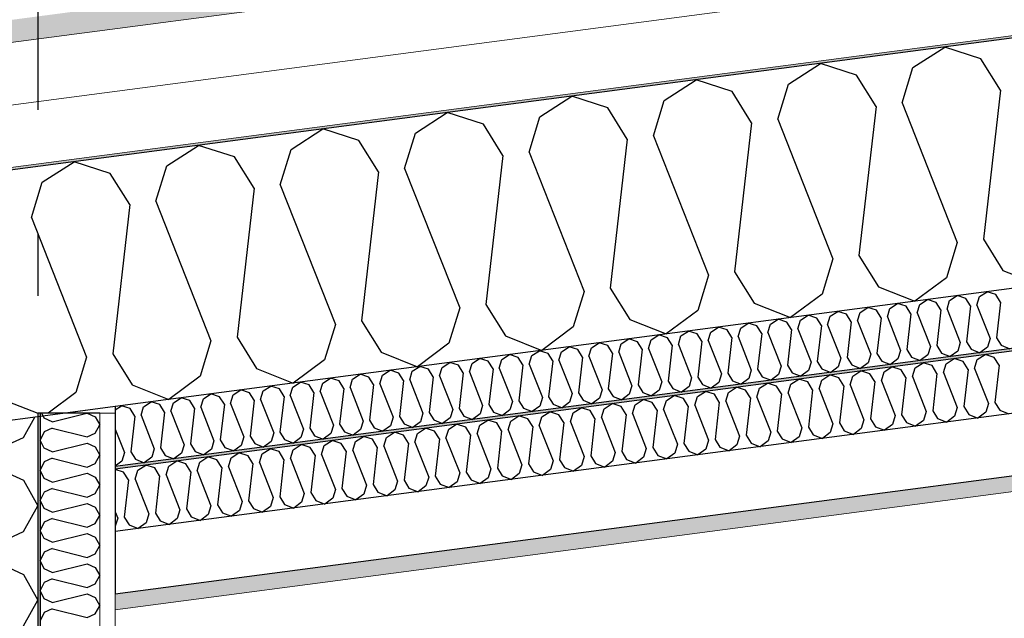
# Model space of a CAD drawing. Header units: millimetres. Extents: x -78920 to -55226, y -2070 to 13065.
# Tile 21 of 78: x -75083 to -74289, y 9205 to 9687. Entities that reach past the tile are written whole.
import ezdxf
from ezdxf.enums import TextEntityAlignment as Align

# ---------------------------------------------------------------- set-up
doc = ezdxf.new("R2010")
doc.units = ezdxf.units.MM
doc.header["$LTSCALE"] = 0.5
doc.header["$MEASUREMENT"] = 0
doc.linetypes.add('Akselinje', pattern=[1500, 1000, -200, 100, -200])
doc.linetypes.add('PLINE', pattern=[0])
for name, color, linetype in [('223- Bjelker', 7, 'Continuous'), ('232- Ikke-bærende yttervegger', 7, 'Continuous'), ('232- Ikke-bærende yttervegger (Skravur)', 7, 'Continuous'), ('232- Ikke-bærende yttervegger (Skravur)(Nye konstruksjoner)', 7, 'Continuous'), ('232- Ikke-bærende yttervegger(Nye konstruksjoner)', 7, 'Continuous'), ('256- Faste himlinger og overflatebehandling (Skravur)(Nye konstruksjoner)', 7, 'Continuous'), ('256- Faste himlinger og overflatebehandling(Nye konstruksjoner)', 7, 'Continuous'), ('261- Primærkonstruksjon (tak)', 7, 'Continuous'), ('261- Primærkonstruksjon (tak) (Skravur)', 7, 'Continuous'), ('262- Taktekking (Skravur)(Nye konstruksjoner)', 7, 'Continuous'), ('82-- Modullinjer', 7, 'Continuous')]:
    doc.layers.add(name, color=color, linetype=linetype)
doc.layers.add('236- Innvendig kledning og overflate(Nye konstruksjoner)', color=7, linetype='Continuous', lineweight=0)
doc.layers.add('262- Taktekking(Nye konstruksjoner)', color=7, linetype='Continuous', lineweight=0)
doc.styles.add('GENERATED_STYLE_1', font='arial.ttf')

# ---------------------------------------------------------------- blocks, each defined once
blk = doc.blocks.new('*X5')
at = {"layer": '261- Primærkonstruksjon (tak) (Skravur)', "linetype": 'PLINE'}
for p, q in [((-74362.33, 9648.55), (-74336.64, 9665.12)), ((-74307.54, 9655.77), (-74336.64, 9665.12)), ((-74291.78, 9630.52), (-74307.54, 9655.77)), ((-74462.63, 9635.35), (-74436.95, 9651.92)), ((-74407.85, 9642.56), (-74436.95, 9651.92)), ((-74371.01, 9620.08), (-74362.33, 9648.55)), ((-74392.09, 9617.31), (-74407.85, 9642.56)), ((-74562.94, 9622.14), (-74537.25, 9638.71)), ((-74508.16, 9629.36), (-74537.25, 9638.71)), ((-74471.32, 9606.88), (-74462.63, 9635.35)), ((-74663.25, 9608.94), (-74637.56, 9625.51)), ((-74608.46, 9616.15), (-74637.56, 9625.51)), ((-74492.4, 9604.1), (-74508.16, 9629.36)), ((-74291.78, 9630.52), (-74305.55, 9510.37)), ((-74592.7, 9590.9), (-74608.46, 9616.15)), ((-74571.63, 9593.67), (-74562.94, 9622.14)), ((-74392.09, 9617.31), (-74405.85, 9497.17)), ((-74371.01, 9620.08), (-74326.62, 9507.6)), ((-74763.55, 9595.73), (-74737.87, 9612.3)), ((-74708.77, 9602.95), (-74737.87, 9612.3)), ((-74671.93, 9580.47), (-74663.25, 9608.94)), ((-74693.01, 9577.69), (-74708.77, 9602.95)), ((-74492.4, 9604.1), (-74506.16, 9483.96)), ((-74471.32, 9606.88), (-74426.93, 9494.39)), ((-74863.86, 9582.53), (-74838.17, 9599.1)), ((-74809.07, 9589.74), (-74838.17, 9599.1)), ((-74772.24, 9567.26), (-74763.55, 9595.73)), ((-74571.63, 9593.67), (-74527.24, 9481.19)), ((-74964.17, 9569.32), (-74938.48, 9585.89)), ((-74909.38, 9576.53), (-74938.48, 9585.89)), ((-74793.31, 9564.49), (-74809.07, 9589.74)), ((-74592.7, 9590.9), (-74606.47, 9470.75)), ((-74893.62, 9551.28), (-74909.38, 9576.53)), ((-74872.55, 9554.06), (-74863.86, 9582.53)), ((-74693.01, 9577.69), (-74706.77, 9457.55)), ((-74671.93, 9580.47), (-74627.54, 9467.98)), ((-75064.47, 9556.12), (-75038.79, 9572.69)), ((-75009.69, 9563.33), (-75038.79, 9572.69)), ((-74972.85, 9540.85), (-74964.17, 9569.32)), ((-74993.93, 9538.08), (-75009.69, 9563.33)), ((-74793.31, 9564.49), (-74807.08, 9444.34)), ((-74772.24, 9567.26), (-74727.85, 9454.77)), ((-75073.16, 9527.65), (-75064.47, 9556.12)), ((-74872.55, 9554.06), (-74828.15, 9441.57)), ((-74893.62, 9551.28), (-74907.39, 9431.14)), ((-74993.93, 9538.08), (-75007.69, 9417.93)), ((-74972.85, 9540.85), (-74928.46, 9428.36)), ((-75073.16, 9527.65), (-75028.77, 9415.16)), ((-74326.62, 9507.6), (-74335.31, 9479.13)), ((-74305.55, 9510.37), (-74289.79, 9485.12)), ((-74405.85, 9497.17), (-74390.09, 9471.91)), ((-74426.93, 9494.39), (-74435.62, 9465.92)), ((-74527.24, 9481.19), (-74535.92, 9452.72)), ((-74506.16, 9483.96), (-74490.4, 9458.71)), ((-74289.79, 9485.12), (-74260.38, 9473.44)), ((-74335.31, 9479.13), (-74360.69, 9460.23)), ((-74627.54, 9467.98), (-74636.23, 9439.51)), ((-74606.47, 9470.75), (-74590.71, 9445.5)), ((-74435.62, 9465.92), (-74461, 9447.03)), ((-74390.09, 9471.91), (-74360.69, 9460.23)), ((-74706.77, 9457.55), (-74691.01, 9432.3)), ((-74490.4, 9458.71), (-74461, 9447.03)), ((-74727.85, 9454.77), (-74736.54, 9426.3)), ((-74535.92, 9452.72), (-74561.3, 9433.82)), ((-74828.15, 9441.57), (-74836.84, 9413.1)), ((-74807.08, 9444.34), (-74791.32, 9419.09)), ((-74590.71, 9445.5), (-74561.3, 9433.82)), ((-74636.23, 9439.51), (-74661.61, 9420.62)), ((-74928.46, 9428.36), (-74937.15, 9399.89)), ((-74907.39, 9431.14), (-74891.63, 9405.89)), ((-74736.54, 9426.3), (-74761.92, 9407.41)), ((-74691.01, 9432.3), (-74661.61, 9420.62)), ((-75007.69, 9417.93), (-74991.93, 9392.68)), ((-74791.32, 9419.09), (-74761.92, 9407.41)), ((-75028.77, 9415.16), (-75037.45, 9386.69)), ((-74836.84, 9413.1), (-74862.22, 9394.2)), ((-74891.63, 9405.89), (-74862.22, 9394.2)), ((-74937.15, 9399.89), (-74962.53, 9381)), ((-75037.45, 9386.69), (-75059.87, 9370)), ((-74991.93, 9392.68), (-74962.53, 9381)), ((-75092.24, 9379.47), (-75068.16, 9369.91))]:
    blk.add_line(p, q, dxfattribs=at)
blk = doc.blocks.new('*X16')
at = {"layer": '232- Ikke-bærende yttervegger (Skravur)', "linetype": 'PLINE'}
for p, q in [((-75079.72, 9350.33), (-75070.55, 9366.78)), ((-75100.04, 9341.09), (-75079.72, 9350.33)), ((-75100.04, 9325.14), (-75079.72, 9315.9)), ((-75079.72, 9315.9), (-75068.16, 9295.17)), ((-75079.72, 9274.45), (-75068.16, 9295.17)), ((-75100.04, 9265.21), (-75079.72, 9274.45)), ((-75100.04, 9249.26), (-75079.72, 9240.02)), ((-75079.72, 9240.02), (-75068.16, 9219.3)), ((-75079.72, 9198.57), (-75068.16, 9219.3))]:
    blk.add_line(p, q, dxfattribs=at)
blk = doc.blocks.new('*X23')
at = {"layer": '232- Ikke-bærende yttervegger (Skravur)(Nye konstruksjoner)', "linetype": 'PLINE'}
for p, q in [((-75063.02, 9365.94), (-75064.94, 9370)), ((-75056.52, 9362.98), (-75028.44, 9370)), ((-75028.32, 9370), (-75021.86, 9367.06)), ((-75056.52, 9362.98), (-75063.02, 9365.94)), ((-75021.86, 9367.06), (-75018.16, 9360.43)), ((-75063.02, 9354.92), (-75066.16, 9348.29)), ((-75056.52, 9357.88), (-75063.02, 9354.92)), ((-75056.52, 9357.88), (-75028.36, 9350.84)), ((-75021.86, 9353.8), (-75018.16, 9360.43)), ((-75063.02, 9341.66), (-75066.16, 9348.29)), ((-75028.36, 9350.84), (-75021.86, 9353.8)), ((-75056.52, 9338.7), (-75063.02, 9341.66)), ((-75056.52, 9338.7), (-75028.36, 9345.74)), ((-75028.36, 9345.74), (-75021.86, 9342.78)), ((-75021.86, 9342.78), (-75018.16, 9336.15)), ((-75063.02, 9330.64), (-75066.16, 9324.01)), ((-75056.52, 9333.6), (-75063.02, 9330.64)), ((-75056.52, 9333.6), (-75028.36, 9326.56)), ((-75021.86, 9329.52), (-75018.16, 9336.15)), ((-75063.02, 9317.38), (-75066.16, 9324.01)), ((-75028.36, 9326.56), (-75021.86, 9329.52)), ((-75056.52, 9314.42), (-75063.02, 9317.38)), ((-75056.52, 9314.42), (-75028.36, 9321.46)), ((-75028.36, 9321.46), (-75021.86, 9318.5)), ((-75021.86, 9318.5), (-75018.16, 9311.87)), ((-75063.02, 9306.36), (-75066.16, 9299.73)), ((-75056.52, 9309.32), (-75063.02, 9306.36)), ((-75056.52, 9309.32), (-75028.36, 9302.28)), ((-75021.86, 9305.24), (-75018.16, 9311.87)), ((-75063.02, 9293.1), (-75066.16, 9299.73)), ((-75028.36, 9302.28), (-75021.86, 9305.24)), ((-75056.52, 9290.14), (-75063.02, 9293.1)), ((-75056.52, 9290.14), (-75028.36, 9297.18)), ((-75028.36, 9297.18), (-75021.86, 9294.22)), ((-75021.86, 9294.22), (-75018.16, 9287.59)), ((-75056.52, 9285.04), (-75063.02, 9282.08)), ((-75056.52, 9285.04), (-75028.36, 9278)), ((-75021.86, 9280.96), (-75018.16, 9287.59)), ((-75063.02, 9282.08), (-75066.16, 9275.45)), ((-75063.02, 9268.82), (-75066.16, 9275.45)), ((-75028.36, 9278), (-75021.86, 9280.96)), ((-75056.52, 9265.86), (-75063.02, 9268.82)), ((-75056.52, 9265.86), (-75028.36, 9272.9)), ((-75028.36, 9272.9), (-75021.86, 9269.94)), ((-75021.86, 9269.94), (-75018.16, 9263.31)), ((-75056.52, 9260.75), (-75063.02, 9257.8)), ((-75056.52, 9260.75), (-75028.36, 9253.72)), ((-75021.86, 9256.67), (-75018.16, 9263.31)), ((-75063.02, 9257.8), (-75066.16, 9251.16)), ((-75063.02, 9244.53), (-75066.16, 9251.16)), ((-75028.36, 9253.72), (-75021.86, 9256.67)), ((-75056.52, 9241.57), (-75063.02, 9244.53)), ((-75056.52, 9241.57), (-75028.36, 9248.61)), ((-75028.36, 9248.61), (-75021.86, 9245.66)), ((-75021.86, 9245.66), (-75018.16, 9239.02)), ((-75056.52, 9236.47), (-75063.02, 9233.51)), ((-75056.52, 9236.47), (-75028.36, 9229.43)), ((-75021.86, 9232.39), (-75018.16, 9239.02)), ((-75063.02, 9233.51), (-75066.16, 9226.88)), ((-75063.02, 9220.25), (-75066.16, 9226.88)), ((-75028.36, 9229.43), (-75021.86, 9232.39)), ((-75056.52, 9217.29), (-75063.02, 9220.25)), ((-75056.52, 9217.29), (-75028.36, 9224.33)), ((-75028.36, 9224.33), (-75021.86, 9221.37)), ((-75021.86, 9221.37), (-75018.16, 9214.74)), ((-75056.52, 9212.19), (-75063.02, 9209.23)), ((-75056.52, 9212.19), (-75028.36, 9205.15)), ((-75021.86, 9208.11), (-75018.16, 9214.74)), ((-75063.02, 9209.23), (-75066.16, 9202.6)), ((-75028.36, 9205.15), (-75021.86, 9208.11))]:
    blk.add_line(p, q, dxfattribs=at)
blk = doc.blocks.new('*X30')
at = {"layer": '256- Faste himlinger og overflatebehandling (Skravur)(Nye konstruksjoner)', "linetype": 'PLINE'}
for p, q in [((-74360.58, 9406.52), (-74354.16, 9410.66)), ((-74346.89, 9408.32), (-74354.16, 9410.66)), ((-74337.68, 9402.7), (-74335.51, 9409.82)), ((-74335.51, 9409.82), (-74329.09, 9413.96)), ((-74321.81, 9411.62), (-74329.09, 9413.96)), ((-74317.87, 9405.31), (-74321.81, 9411.62)), ((-74312.6, 9406), (-74310.43, 9413.12)), ((-74310.43, 9413.12), (-74304.01, 9417.26)), ((-74296.74, 9414.92), (-74304.01, 9417.26)), ((-74292.8, 9408.61), (-74296.74, 9414.92)), ((-74410.74, 9399.92), (-74404.32, 9404.06)), ((-74397.04, 9401.72), (-74404.32, 9404.06)), ((-74393.1, 9395.41), (-74397.04, 9401.72)), ((-74387.83, 9396.1), (-74385.66, 9403.22)), ((-74385.66, 9403.22), (-74379.24, 9407.36)), ((-74371.97, 9405.02), (-74379.24, 9407.36)), ((-74368.03, 9398.71), (-74371.97, 9405.02)), ((-74362.76, 9399.4), (-74360.58, 9406.52)), ((-74342.95, 9402.01), (-74346.89, 9408.32)), ((-74342.95, 9402.01), (-74346.39, 9371.97)), ((-74337.68, 9402.7), (-74326.58, 9374.58)), ((-74317.87, 9405.31), (-74321.31, 9375.27)), ((-74312.6, 9406), (-74301.51, 9377.88)), ((-74292.8, 9408.61), (-74296.24, 9378.58)), ((-74485.97, 9390.01), (-74479.55, 9394.15)), ((-74472.27, 9391.81), (-74479.55, 9394.15)), ((-74460.89, 9393.31), (-74454.47, 9397.46)), ((-74447.19, 9395.12), (-74454.47, 9397.46)), ((-74443.25, 9388.8), (-74447.19, 9395.12)), ((-74437.99, 9389.5), (-74435.81, 9396.61)), ((-74435.81, 9396.61), (-74429.39, 9400.76)), ((-74422.12, 9398.42), (-74429.39, 9400.76)), ((-74418.18, 9392.1), (-74422.12, 9398.42)), ((-74412.91, 9392.8), (-74410.74, 9399.92)), ((-74393.1, 9395.41), (-74396.54, 9365.37)), ((-74387.83, 9396.1), (-74376.74, 9367.98)), ((-74368.03, 9398.71), (-74371.47, 9368.67)), ((-74362.76, 9399.4), (-74351.66, 9371.28)), ((-74536.12, 9383.41), (-74529.7, 9387.55)), ((-74522.42, 9385.21), (-74529.7, 9387.55)), ((-74513.22, 9379.59), (-74511.04, 9386.71)), ((-74511.04, 9386.71), (-74504.62, 9390.85)), ((-74497.35, 9388.51), (-74504.62, 9390.85)), ((-74493.41, 9382.2), (-74497.35, 9388.51)), ((-74488.14, 9382.89), (-74485.97, 9390.01)), ((-74468.33, 9385.5), (-74472.27, 9391.81)), ((-74463.06, 9386.2), (-74460.89, 9393.31)), ((-74463.06, 9386.2), (-74451.96, 9358.07)), ((-74443.25, 9388.8), (-74446.7, 9358.77)), ((-74437.99, 9389.5), (-74426.89, 9361.37)), ((-74418.18, 9392.1), (-74421.62, 9362.07)), ((-74412.91, 9392.8), (-74401.81, 9364.68)), ((-74611.35, 9373.5), (-74604.93, 9377.65)), ((-74597.65, 9375.31), (-74604.93, 9377.65)), ((-74586.27, 9376.81), (-74579.85, 9380.95)), ((-74572.58, 9378.61), (-74579.85, 9380.95)), ((-74568.64, 9372.3), (-74572.58, 9378.61)), ((-74563.37, 9372.99), (-74561.2, 9380.11)), ((-74561.2, 9380.11), (-74554.78, 9384.25)), ((-74547.5, 9381.91), (-74554.78, 9384.25)), ((-74543.56, 9375.6), (-74547.5, 9381.91)), ((-74538.29, 9376.29), (-74536.12, 9383.41)), ((-74518.48, 9378.9), (-74522.42, 9385.21)), ((-74518.48, 9378.9), (-74521.93, 9348.86)), ((-74513.22, 9379.59), (-74502.12, 9351.47)), ((-74493.41, 9382.2), (-74496.85, 9352.16)), ((-74488.14, 9382.89), (-74477.04, 9354.77)), ((-74468.33, 9385.5), (-74471.77, 9355.47)), ((-74301.51, 9377.88), (-74303.68, 9370.76)), ((-74296.24, 9378.58), (-74292.3, 9372.26)), ((-74661.5, 9366.9), (-74655.08, 9371.04)), ((-74647.81, 9368.7), (-74655.08, 9371.04)), ((-74638.6, 9363.09), (-74636.43, 9370.2)), ((-74636.43, 9370.2), (-74630.01, 9374.35)), ((-74622.73, 9372.01), (-74630.01, 9374.35)), ((-74618.79, 9365.69), (-74622.73, 9372.01)), ((-74613.52, 9366.39), (-74611.35, 9373.5)), ((-74593.71, 9368.99), (-74597.65, 9375.31)), ((-74588.45, 9369.69), (-74586.27, 9376.81)), ((-74568.64, 9372.3), (-74572.08, 9342.26)), ((-74563.37, 9372.99), (-74552.27, 9344.87)), ((-74543.56, 9375.6), (-74547, 9345.56)), ((-74538.29, 9376.29), (-74527.19, 9348.17)), ((-74351.66, 9371.28), (-74353.83, 9364.16)), ((-74346.39, 9371.97), (-74342.45, 9365.66)), ((-74326.58, 9374.58), (-74328.75, 9367.46)), ((-74321.31, 9375.27), (-74317.37, 9368.96)), ((-74303.68, 9370.76), (-74310.02, 9366.04)), ((-74292.3, 9372.26), (-74284.95, 9369.34)), ((-74711.66, 9360.3), (-74705.24, 9364.44)), ((-74697.96, 9362.1), (-74705.24, 9364.44)), ((-74694.02, 9355.79), (-74697.96, 9362.1)), ((-74688.75, 9356.48), (-74686.58, 9363.6)), ((-74686.58, 9363.6), (-74680.16, 9367.74)), ((-74672.88, 9365.4), (-74680.16, 9367.74)), ((-74668.94, 9359.09), (-74672.88, 9365.4)), ((-74663.68, 9359.78), (-74661.5, 9366.9)), ((-74643.87, 9362.39), (-74647.81, 9368.7)), ((-74643.87, 9362.39), (-74647.31, 9332.36)), ((-74638.6, 9363.09), (-74627.5, 9334.96)), ((-74618.79, 9365.69), (-74622.23, 9335.66)), ((-74613.52, 9366.39), (-74602.42, 9338.26)), ((-74593.71, 9368.99), (-74597.16, 9338.96)), ((-74588.45, 9369.69), (-74577.35, 9341.57)), ((-74421.62, 9362.07), (-74417.68, 9355.76)), ((-74401.81, 9364.68), (-74403.98, 9357.56)), ((-74396.54, 9365.37), (-74392.6, 9359.06)), ((-74376.74, 9367.98), (-74378.91, 9360.86)), ((-74371.47, 9368.67), (-74367.53, 9362.36)), ((-74367.53, 9362.36), (-74360.18, 9359.44)), ((-74353.83, 9364.16), (-74360.18, 9359.44)), ((-74342.45, 9365.66), (-74335.1, 9362.74)), ((-74328.75, 9367.46), (-74335.1, 9362.74)), ((-74317.37, 9368.96), (-74310.02, 9366.04)), ((-74786.89, 9350.39), (-74780.47, 9354.54)), ((-74773.19, 9352.2), (-74780.47, 9354.54)), ((-74761.81, 9353.7), (-74755.39, 9357.84)), ((-74748.11, 9355.5), (-74755.39, 9357.84)), ((-74744.17, 9349.19), (-74748.11, 9355.5)), ((-74738.91, 9349.88), (-74736.73, 9357)), ((-74736.73, 9357), (-74730.31, 9361.14)), ((-74723.04, 9358.8), (-74730.31, 9361.14)), ((-74719.1, 9352.49), (-74723.04, 9358.8)), ((-74713.83, 9353.18), (-74711.66, 9360.3)), ((-74694.02, 9355.79), (-74697.46, 9325.75)), ((-74688.75, 9356.48), (-74677.65, 9328.36)), ((-74668.94, 9359.09), (-74672.39, 9329.05)), ((-74663.68, 9359.78), (-74652.58, 9331.66)), ((-74477.04, 9354.77), (-74479.21, 9347.65)), ((-74471.77, 9355.47), (-74467.83, 9349.15)), ((-74451.96, 9358.07), (-74454.14, 9350.96)), ((-74446.7, 9358.77), (-74442.76, 9352.45)), ((-74429.06, 9354.26), (-74435.41, 9349.53)), ((-74426.89, 9361.37), (-74429.06, 9354.26)), ((-74417.68, 9355.76), (-74410.33, 9352.83)), ((-74403.98, 9357.56), (-74410.33, 9352.83)), ((-74392.6, 9359.06), (-74385.25, 9356.14)), ((-74378.91, 9360.86), (-74385.25, 9356.14)), ((-74837.04, 9343.79), (-74830.62, 9347.93)), ((-74823.34, 9345.59), (-74830.62, 9347.93)), ((-74814.14, 9339.98), (-74811.96, 9347.09)), ((-74811.96, 9347.09), (-74805.54, 9351.24)), ((-74798.27, 9348.9), (-74805.54, 9351.24)), ((-74794.33, 9342.58), (-74798.27, 9348.9)), ((-74789.06, 9343.28), (-74786.89, 9350.39)), ((-74769.25, 9345.88), (-74773.19, 9352.2)), ((-74769.25, 9345.88), (-74772.69, 9315.85)), ((-74763.98, 9346.58), (-74761.81, 9353.7)), ((-74763.98, 9346.58), (-74752.88, 9318.46)), ((-74744.17, 9349.19), (-74747.62, 9319.15)), ((-74738.91, 9349.88), (-74727.81, 9321.76)), ((-74719.1, 9352.49), (-74722.54, 9322.45)), ((-74713.83, 9353.18), (-74702.73, 9325.06)), ((-74527.19, 9348.17), (-74529.37, 9341.05)), ((-74521.93, 9348.86), (-74517.99, 9342.55)), ((-74502.12, 9351.47), (-74504.29, 9344.35)), ((-74496.85, 9352.16), (-74492.91, 9345.85)), ((-74479.21, 9347.65), (-74485.56, 9342.93)), ((-74467.83, 9349.15), (-74460.48, 9346.23)), ((-74454.14, 9350.96), (-74460.48, 9346.23)), ((-74442.76, 9352.45), (-74435.41, 9349.53)), ((-74912.27, 9333.89), (-74905.85, 9338.03)), ((-74898.57, 9335.69), (-74905.85, 9338.03)), ((-74887.19, 9337.19), (-74880.77, 9341.33)), ((-74873.5, 9338.99), (-74880.77, 9341.33)), ((-74869.56, 9332.68), (-74873.5, 9338.99)), ((-74864.29, 9333.37), (-74862.12, 9340.49)), ((-74862.12, 9340.49), (-74855.7, 9344.63)), ((-74848.42, 9342.29), (-74855.7, 9344.63)), ((-74844.48, 9335.98), (-74848.42, 9342.29)), ((-74839.21, 9336.67), (-74837.04, 9343.79)), ((-74819.4, 9339.28), (-74823.34, 9345.59)), ((-74819.4, 9339.28), (-74822.85, 9309.25)), ((-74814.14, 9339.98), (-74803.04, 9311.85)), ((-74794.33, 9342.58), (-74797.77, 9312.55)), ((-74789.06, 9343.28), (-74777.96, 9315.15)), ((-74602.42, 9338.26), (-74604.6, 9331.15)), ((-74597.16, 9338.96), (-74593.22, 9332.65)), ((-74577.35, 9341.57), (-74579.52, 9334.45)), ((-74572.08, 9342.26), (-74568.14, 9335.95)), ((-74552.27, 9344.87), (-74554.44, 9337.75)), ((-74547, 9345.56), (-74543.06, 9339.25)), ((-74543.06, 9339.25), (-74535.71, 9336.33)), ((-74529.37, 9341.05), (-74535.71, 9336.33)), ((-74517.99, 9342.55), (-74510.63, 9339.63)), ((-74504.29, 9344.35), (-74510.63, 9339.63)), ((-74492.91, 9345.85), (-74485.56, 9342.93)), ((-74962.42, 9327.28), (-74956, 9331.43)), ((-74948.73, 9329.09), (-74956, 9331.43)), ((-74939.52, 9323.47), (-74937.35, 9330.59)), ((-74937.35, 9330.59), (-74930.93, 9334.73)), ((-74923.65, 9332.39), (-74930.93, 9334.73)), ((-74919.71, 9326.08), (-74923.65, 9332.39)), ((-74914.44, 9326.77), (-74912.27, 9333.89)), ((-74894.63, 9329.38), (-74898.57, 9335.69)), ((-74889.37, 9330.07), (-74887.19, 9337.19)), ((-74889.37, 9330.07), (-74878.27, 9301.95)), ((-74869.56, 9332.68), (-74873, 9302.64)), ((-74864.29, 9333.37), (-74853.19, 9305.25)), ((-74844.48, 9335.98), (-74847.92, 9305.94)), ((-74839.21, 9336.67), (-74828.11, 9308.55)), ((-74652.58, 9331.66), (-74654.75, 9324.54)), ((-74647.31, 9332.36), (-74643.37, 9326.04)), ((-74627.5, 9334.96), (-74629.67, 9327.85)), ((-74622.23, 9335.66), (-74618.29, 9329.34)), ((-74604.6, 9331.15), (-74610.94, 9326.42)), ((-74593.22, 9332.65), (-74585.86, 9329.73)), ((-74579.52, 9334.45), (-74585.86, 9329.73)), ((-74568.14, 9335.95), (-74560.79, 9333.03)), ((-74554.44, 9337.75), (-74560.79, 9333.03)), ((-74998.88, 9322.48), (-75005.66, 9324.66)), ((-74994.94, 9316.17), (-74998.88, 9322.48)), ((-74989.67, 9316.87), (-74987.5, 9323.98)), ((-74987.5, 9323.98), (-74981.08, 9328.13)), ((-74973.8, 9325.79), (-74981.08, 9328.13)), ((-74969.86, 9319.47), (-74973.8, 9325.79)), ((-74964.6, 9320.17), (-74962.42, 9327.28)), ((-74944.79, 9322.77), (-74948.73, 9329.09)), ((-74944.79, 9322.77), (-74948.23, 9292.74)), ((-74939.52, 9323.47), (-74928.42, 9295.35)), ((-74919.71, 9326.08), (-74923.15, 9296.04)), ((-74914.44, 9326.77), (-74903.34, 9298.65)), ((-74894.63, 9329.38), (-74898.08, 9299.34)), ((-74722.54, 9322.45), (-74718.6, 9316.14)), ((-74702.73, 9325.06), (-74704.9, 9317.94)), ((-74697.46, 9325.75), (-74693.52, 9319.44)), ((-74677.65, 9328.36), (-74679.83, 9321.24)), ((-74672.39, 9329.05), (-74668.45, 9322.74)), ((-74668.45, 9322.74), (-74661.09, 9319.82)), ((-74654.75, 9324.54), (-74661.09, 9319.82)), ((-74643.37, 9326.04), (-74636.02, 9323.12)), ((-74629.67, 9327.85), (-74636.02, 9323.12)), ((-74618.29, 9329.34), (-74610.94, 9326.42)), ((-74994.94, 9316.17), (-74998.38, 9286.14)), ((-74989.67, 9316.87), (-74978.57, 9288.74)), ((-74969.86, 9319.47), (-74973.31, 9289.44)), ((-74964.6, 9320.17), (-74953.5, 9292.05)), ((-74777.96, 9315.15), (-74780.13, 9308.04)), ((-74772.69, 9315.85), (-74768.75, 9309.54)), ((-74752.88, 9318.46), (-74755.06, 9311.34)), ((-74747.62, 9319.15), (-74743.68, 9312.84)), ((-74729.98, 9314.64), (-74736.32, 9309.92)), ((-74727.81, 9321.76), (-74729.98, 9314.64)), ((-74718.6, 9316.14), (-74711.25, 9313.22)), ((-74704.9, 9317.94), (-74711.25, 9313.22)), ((-74693.52, 9319.44), (-74686.17, 9316.52)), ((-74679.83, 9321.24), (-74686.17, 9316.52)), ((-74828.11, 9308.55), (-74830.29, 9301.43)), ((-74822.85, 9309.25), (-74818.91, 9302.93)), ((-74803.04, 9311.85), (-74805.21, 9304.74)), ((-74797.77, 9312.55), (-74793.83, 9306.23)), ((-74793.83, 9306.23), (-74786.48, 9303.31)), ((-74780.13, 9308.04), (-74786.48, 9303.31)), ((-74768.75, 9309.54), (-74761.4, 9306.62)), ((-74755.06, 9311.34), (-74761.4, 9306.62)), ((-74743.68, 9312.84), (-74736.32, 9309.92)), ((-74903.34, 9298.65), (-74905.52, 9291.53)), ((-74898.08, 9299.34), (-74894.14, 9293.03)), ((-74878.27, 9301.95), (-74880.44, 9294.83)), ((-74873, 9302.64), (-74869.06, 9296.33)), ((-74853.19, 9305.25), (-74855.36, 9298.13)), ((-74847.92, 9305.94), (-74843.98, 9299.63)), ((-74843.98, 9299.63), (-74836.63, 9296.71)), ((-74830.29, 9301.43), (-74836.63, 9296.71)), ((-74818.91, 9302.93), (-74811.55, 9300.01)), ((-74805.21, 9304.74), (-74811.55, 9300.01)), ((-75005.66, 9290.53), (-75003.65, 9285.44)), ((-74953.5, 9292.05), (-74955.67, 9284.93)), ((-74948.23, 9292.74), (-74944.29, 9286.43)), ((-74928.42, 9295.35), (-74930.59, 9288.23)), ((-74923.15, 9296.04), (-74919.21, 9289.73)), ((-74905.52, 9291.53), (-74911.86, 9286.81)), ((-74894.14, 9293.03), (-74886.78, 9290.11)), ((-74880.44, 9294.83), (-74886.78, 9290.11)), ((-74869.06, 9296.33), (-74861.71, 9293.41)), ((-74855.36, 9298.13), (-74861.71, 9293.41)), ((-75003.65, 9285.44), (-75005.66, 9278.86)), ((-74998.38, 9286.14), (-74994.44, 9279.82)), ((-74978.57, 9288.74), (-74980.75, 9281.63)), ((-74973.31, 9289.44), (-74969.37, 9283.12)), ((-74969.37, 9283.12), (-74962.01, 9280.2)), ((-74955.67, 9284.93), (-74962.01, 9280.2)), ((-74944.29, 9286.43), (-74936.94, 9283.51)), ((-74930.59, 9288.23), (-74936.94, 9283.51)), ((-74919.21, 9289.73), (-74911.86, 9286.81)), ((-74994.44, 9279.82), (-74987.09, 9276.9)), ((-74980.75, 9281.63), (-74987.09, 9276.9))]:
    blk.add_line(p, q, dxfattribs=at)
blk = doc.blocks.new('*X31')
at = {"layer": '256- Faste himlinger og overflatebehandling (Skravur)(Nye konstruksjoner)', "linetype": 'PLINE'}
for p, q in [((-74308.68, 9463.92), (-74302.51, 9467.89)), ((-74295.53, 9465.65), (-74302.51, 9467.89)), ((-74291.75, 9459.59), (-74295.53, 9465.65)), ((-74380.9, 9454.41), (-74374.73, 9458.38)), ((-74367.75, 9456.14), (-74374.73, 9458.38)), ((-74358.91, 9450.74), (-74356.82, 9457.58)), ((-74356.82, 9457.58), (-74350.66, 9461.55)), ((-74343.68, 9459.31), (-74350.66, 9461.55)), ((-74339.89, 9453.25), (-74343.68, 9459.31)), ((-74334.84, 9453.91), (-74332.75, 9460.75)), ((-74332.75, 9460.75), (-74326.59, 9464.72)), ((-74319.6, 9462.48), (-74326.59, 9464.72)), ((-74315.82, 9456.42), (-74319.6, 9462.48)), ((-74310.76, 9457.08), (-74308.68, 9463.92)), ((-74310.76, 9457.08), (-74300.11, 9430.09)), ((-74291.75, 9459.59), (-74295.05, 9430.75)), ((-74429.04, 9448.07), (-74422.88, 9452.05)), ((-74415.9, 9449.8), (-74422.88, 9452.05)), ((-74412.11, 9443.74), (-74415.9, 9449.8)), ((-74407.06, 9444.41), (-74404.97, 9451.24)), ((-74404.97, 9451.24), (-74398.81, 9455.21)), ((-74391.82, 9452.97), (-74398.81, 9455.21)), ((-74388.04, 9446.91), (-74391.82, 9452.97)), ((-74382.98, 9447.57), (-74380.9, 9454.41)), ((-74363.97, 9450.08), (-74367.75, 9456.14)), ((-74363.97, 9450.08), (-74367.27, 9421.24)), ((-74358.91, 9450.74), (-74348.25, 9423.75)), ((-74339.89, 9453.25), (-74343.2, 9424.41)), ((-74334.84, 9453.91), (-74324.18, 9426.92)), ((-74315.82, 9456.42), (-74319.12, 9427.58)), ((-74501.26, 9438.56), (-74495.1, 9442.54)), ((-74488.12, 9440.29), (-74495.1, 9442.54)), ((-74479.28, 9434.9), (-74477.19, 9441.73)), ((-74477.19, 9441.73), (-74471.03, 9445.71)), ((-74464.04, 9443.46), (-74471.03, 9445.71)), ((-74460.26, 9437.4), (-74464.04, 9443.46)), ((-74455.2, 9438.07), (-74453.12, 9444.9)), ((-74453.12, 9444.9), (-74446.95, 9448.88)), ((-74439.97, 9446.63), (-74446.95, 9448.88)), ((-74436.19, 9440.57), (-74439.97, 9446.63)), ((-74431.13, 9441.24), (-74429.04, 9448.07)), ((-74431.13, 9441.24), (-74420.47, 9414.24)), ((-74412.11, 9443.74), (-74415.42, 9414.9)), ((-74407.06, 9444.41), (-74396.4, 9417.41)), ((-74388.04, 9446.91), (-74391.34, 9418.07)), ((-74382.98, 9447.57), (-74372.33, 9420.58)), ((-74549.41, 9432.22), (-74543.25, 9436.2)), ((-74536.26, 9433.95), (-74543.25, 9436.2)), ((-74532.48, 9427.89), (-74536.26, 9433.95)), ((-74527.42, 9428.56), (-74525.34, 9435.39)), ((-74525.34, 9435.39), (-74519.17, 9439.37)), ((-74512.19, 9437.12), (-74519.17, 9439.37)), ((-74508.41, 9431.06), (-74512.19, 9437.12)), ((-74503.35, 9431.73), (-74501.26, 9438.56)), ((-74484.33, 9434.23), (-74488.12, 9440.29)), ((-74484.33, 9434.23), (-74487.64, 9405.4)), ((-74479.28, 9434.9), (-74468.62, 9407.9)), ((-74460.26, 9437.4), (-74463.56, 9408.57)), ((-74455.2, 9438.07), (-74444.55, 9411.07)), ((-74436.19, 9440.57), (-74439.49, 9411.74)), ((-74621.63, 9422.71), (-74615.47, 9426.69)), ((-74608.48, 9424.44), (-74615.47, 9426.69)), ((-74599.64, 9419.05), (-74597.56, 9425.88)), ((-74597.56, 9425.88), (-74591.39, 9429.86)), ((-74584.41, 9427.61), (-74591.39, 9429.86)), ((-74580.63, 9421.55), (-74584.41, 9427.61)), ((-74575.57, 9422.22), (-74573.49, 9429.05)), ((-74573.49, 9429.05), (-74567.32, 9433.03)), ((-74560.34, 9430.78), (-74567.32, 9433.03)), ((-74556.55, 9424.72), (-74560.34, 9430.78)), ((-74551.5, 9425.39), (-74549.41, 9432.22)), ((-74551.5, 9425.39), (-74540.84, 9398.39)), ((-74532.48, 9427.89), (-74535.78, 9399.06)), ((-74527.42, 9428.56), (-74516.77, 9401.56)), ((-74508.41, 9431.06), (-74511.71, 9402.23)), ((-74503.35, 9431.73), (-74492.7, 9404.73)), ((-74324.18, 9426.92), (-74326.27, 9420.08)), ((-74319.12, 9427.58), (-74315.34, 9421.52)), ((-74300.11, 9430.09), (-74302.19, 9423.25)), ((-74295.05, 9430.75), (-74291.27, 9424.69)), ((-74669.78, 9416.38), (-74663.62, 9420.35)), ((-74656.63, 9418.11), (-74663.62, 9420.35)), ((-74652.85, 9412.05), (-74656.63, 9418.11)), ((-74647.79, 9412.71), (-74645.71, 9419.54)), ((-74645.71, 9419.54), (-74639.54, 9423.52)), ((-74632.56, 9421.28), (-74639.54, 9423.52)), ((-74628.78, 9415.22), (-74632.56, 9421.28)), ((-74623.72, 9415.88), (-74621.63, 9422.71)), ((-74604.7, 9418.38), (-74608.48, 9424.44)), ((-74604.7, 9418.38), (-74608.01, 9389.55)), ((-74599.64, 9419.05), (-74588.99, 9392.05)), ((-74580.63, 9421.55), (-74583.93, 9392.72)), ((-74575.57, 9422.22), (-74564.92, 9395.22)), ((-74556.55, 9424.72), (-74559.86, 9395.89)), ((-74396.4, 9417.41), (-74398.49, 9410.58)), ((-74391.34, 9418.07), (-74387.56, 9412.01)), ((-74372.33, 9420.58), (-74374.41, 9413.74)), ((-74367.27, 9421.24), (-74363.49, 9415.18)), ((-74348.25, 9423.75), (-74350.34, 9416.91)), ((-74343.2, 9424.41), (-74339.41, 9418.35)), ((-74339.41, 9418.35), (-74332.36, 9415.55)), ((-74326.27, 9420.08), (-74332.36, 9415.55)), ((-74315.34, 9421.52), (-74308.28, 9418.72)), ((-74302.19, 9423.25), (-74308.28, 9418.72)), ((-74291.27, 9424.69), (-74284.21, 9421.89)), ((-74742, 9406.87), (-74735.84, 9410.84)), ((-74728.85, 9408.6), (-74735.84, 9410.84)), ((-74720.01, 9403.2), (-74717.93, 9410.04)), ((-74717.93, 9410.04), (-74711.76, 9414.01)), ((-74704.78, 9411.77), (-74711.76, 9414.01)), ((-74701, 9405.71), (-74704.78, 9411.77)), ((-74695.94, 9406.37), (-74693.85, 9413.21)), ((-74693.85, 9413.21), (-74687.69, 9417.18)), ((-74680.7, 9414.94), (-74687.69, 9417.18)), ((-74676.92, 9408.88), (-74680.7, 9414.94)), ((-74671.86, 9409.54), (-74669.78, 9416.38)), ((-74671.86, 9409.54), (-74661.21, 9382.55)), ((-74652.85, 9412.05), (-74656.15, 9383.21)), ((-74647.79, 9412.71), (-74637.14, 9385.71)), ((-74628.78, 9415.22), (-74632.08, 9386.38)), ((-74623.72, 9415.88), (-74613.06, 9388.88)), ((-74444.55, 9411.07), (-74446.63, 9404.24)), ((-74439.49, 9411.74), (-74435.71, 9405.67)), ((-74420.47, 9414.24), (-74422.56, 9407.41)), ((-74415.42, 9414.9), (-74411.63, 9408.84)), ((-74398.49, 9410.58), (-74404.58, 9406.04)), ((-74387.56, 9412.01), (-74380.5, 9409.21)), ((-74374.41, 9413.74), (-74380.5, 9409.21)), ((-74363.49, 9415.18), (-74356.43, 9412.38)), ((-74350.34, 9416.91), (-74356.43, 9412.38)), ((-74790.15, 9400.53), (-74783.98, 9404.51)), ((-74777, 9402.26), (-74783.98, 9404.51)), ((-74773.22, 9396.2), (-74777, 9402.26)), ((-74768.16, 9396.87), (-74766.07, 9403.7)), ((-74766.07, 9403.7), (-74759.91, 9407.67)), ((-74752.93, 9405.43), (-74759.91, 9407.67)), ((-74749.14, 9399.37), (-74752.93, 9405.43)), ((-74744.09, 9400.03), (-74742, 9406.87)), ((-74725.07, 9402.54), (-74728.85, 9408.6)), ((-74725.07, 9402.54), (-74728.37, 9373.7)), ((-74720.01, 9403.2), (-74709.36, 9376.21)), ((-74701, 9405.71), (-74704.3, 9376.87)), ((-74695.94, 9406.37), (-74685.28, 9379.38)), ((-74676.92, 9408.88), (-74680.23, 9380.04)), ((-74516.77, 9401.56), (-74518.85, 9394.73)), ((-74511.71, 9402.23), (-74507.93, 9396.17)), ((-74492.7, 9404.73), (-74494.78, 9397.9)), ((-74487.64, 9405.4), (-74483.86, 9399.34)), ((-74468.62, 9407.9), (-74470.71, 9401.07)), ((-74463.56, 9408.57), (-74459.78, 9402.51)), ((-74459.78, 9402.51), (-74452.72, 9399.7)), ((-74446.63, 9404.24), (-74452.72, 9399.7)), ((-74435.71, 9405.67), (-74428.65, 9402.87)), ((-74422.56, 9407.41), (-74428.65, 9402.87)), ((-74411.63, 9408.84), (-74404.58, 9406.04)), ((-74862.37, 9391.02), (-74856.2, 9395)), ((-74849.22, 9392.75), (-74856.2, 9395)), ((-74840.38, 9387.36), (-74838.29, 9394.19)), ((-74838.29, 9394.19), (-74832.13, 9398.17)), ((-74825.15, 9395.92), (-74832.13, 9398.17)), ((-74821.36, 9389.86), (-74825.15, 9395.92)), ((-74816.31, 9390.53), (-74814.22, 9397.36)), ((-74814.22, 9397.36), (-74808.06, 9401.34)), ((-74801.07, 9399.09), (-74808.06, 9401.34)), ((-74797.29, 9393.03), (-74801.07, 9399.09)), ((-74792.23, 9393.7), (-74790.15, 9400.53)), ((-74792.23, 9393.7), (-74781.58, 9366.7)), ((-74773.22, 9396.2), (-74776.52, 9367.36)), ((-74768.16, 9396.87), (-74757.5, 9369.87)), ((-74749.14, 9399.37), (-74752.45, 9370.53)), ((-74744.09, 9400.03), (-74733.43, 9373.04)), ((-74564.92, 9395.22), (-74567, 9388.39)), ((-74559.86, 9395.89), (-74556.08, 9389.83)), ((-74540.84, 9398.39), (-74542.93, 9391.56)), ((-74535.78, 9399.06), (-74532, 9393)), ((-74518.85, 9394.73), (-74524.95, 9390.19)), ((-74507.93, 9396.17), (-74500.87, 9393.36)), ((-74494.78, 9397.9), (-74500.87, 9393.36)), ((-74483.86, 9399.34), (-74476.8, 9396.53)), ((-74470.71, 9401.07), (-74476.8, 9396.53)), ((-74910.52, 9384.68), (-74904.35, 9388.66)), ((-74897.37, 9386.41), (-74904.35, 9388.66)), ((-74893.58, 9380.35), (-74897.37, 9386.41)), ((-74888.53, 9381.02), (-74886.44, 9387.85)), ((-74886.44, 9387.85), (-74880.28, 9391.83)), ((-74873.29, 9389.58), (-74880.28, 9391.83)), ((-74869.51, 9383.52), (-74873.29, 9389.58)), ((-74864.45, 9384.19), (-74862.37, 9391.02)), ((-74845.44, 9386.69), (-74849.22, 9392.75)), ((-74845.44, 9386.69), (-74848.74, 9357.86)), ((-74840.38, 9387.36), (-74829.73, 9360.36)), ((-74821.36, 9389.86), (-74824.67, 9361.03)), ((-74816.31, 9390.53), (-74805.65, 9363.53)), ((-74797.29, 9393.03), (-74800.59, 9364.2)), ((-74637.14, 9385.71), (-74639.22, 9378.88)), ((-74632.08, 9386.38), (-74628.3, 9380.32)), ((-74613.06, 9388.88), (-74615.15, 9382.05)), ((-74608.01, 9389.55), (-74604.22, 9383.49)), ((-74588.99, 9392.05), (-74591.07, 9385.22)), ((-74583.93, 9392.72), (-74580.15, 9386.66)), ((-74580.15, 9386.66), (-74573.09, 9383.86)), ((-74567, 9388.39), (-74573.09, 9383.86)), ((-74556.08, 9389.83), (-74549.02, 9387.02)), ((-74542.93, 9391.56), (-74549.02, 9387.02)), ((-74532, 9393), (-74524.95, 9390.19)), ((-74982.74, 9375.17), (-74976.57, 9379.15)), ((-74969.59, 9376.9), (-74976.57, 9379.15)), ((-74960.75, 9371.51), (-74958.66, 9378.34)), ((-74958.66, 9378.34), (-74952.5, 9382.32)), ((-74945.51, 9380.07), (-74952.5, 9382.32)), ((-74941.73, 9374.01), (-74945.51, 9380.07)), ((-74936.67, 9374.68), (-74934.59, 9381.51)), ((-74934.59, 9381.51), (-74928.42, 9385.49)), ((-74921.44, 9383.24), (-74928.42, 9385.49)), ((-74917.66, 9377.18), (-74921.44, 9383.24)), ((-74912.6, 9377.85), (-74910.52, 9384.68)), ((-74912.6, 9377.85), (-74901.95, 9350.85)), ((-74893.58, 9380.35), (-74896.89, 9351.52)), ((-74888.53, 9381.02), (-74877.87, 9354.02)), ((-74869.51, 9383.52), (-74872.81, 9354.69)), ((-74864.45, 9384.19), (-74853.8, 9357.19)), ((-74685.28, 9379.38), (-74687.37, 9372.54)), ((-74680.23, 9380.04), (-74676.44, 9373.98)), ((-74661.21, 9382.55), (-74663.3, 9375.71)), ((-74656.15, 9383.21), (-74652.37, 9377.15)), ((-74639.22, 9378.88), (-74645.31, 9374.35)), ((-74628.3, 9380.32), (-74621.24, 9377.52)), ((-74615.15, 9382.05), (-74621.24, 9377.52)), ((-74604.22, 9383.49), (-74597.17, 9380.69)), ((-74591.07, 9385.22), (-74597.17, 9380.69)), ((-75005.66, 9372.75), (-75000.64, 9375.98)), ((-74993.66, 9373.74), (-75000.64, 9375.98)), ((-74989.88, 9367.68), (-74993.66, 9373.74)), ((-74984.82, 9368.34), (-74982.74, 9375.17)), ((-74965.8, 9370.84), (-74969.59, 9376.9)), ((-74965.8, 9370.84), (-74969.11, 9342.01)), ((-74960.75, 9371.51), (-74950.09, 9344.51)), ((-74941.73, 9374.01), (-74945.04, 9345.18)), ((-74936.67, 9374.68), (-74926.02, 9347.68)), ((-74917.66, 9377.18), (-74920.96, 9348.35)), ((-74757.5, 9369.87), (-74759.59, 9363.04)), ((-74752.45, 9370.53), (-74748.66, 9364.47)), ((-74733.43, 9373.04), (-74735.52, 9366.2)), ((-74728.37, 9373.7), (-74724.59, 9367.64)), ((-74709.36, 9376.21), (-74711.44, 9369.37)), ((-74704.3, 9376.87), (-74700.52, 9370.81)), ((-74700.52, 9370.81), (-74693.46, 9368.01)), ((-74687.37, 9372.54), (-74693.46, 9368.01)), ((-74676.44, 9373.98), (-74669.39, 9371.18)), ((-74663.3, 9375.71), (-74669.39, 9371.18)), ((-74652.37, 9377.15), (-74645.31, 9374.35)), ((-74989.88, 9367.68), (-74993.18, 9338.84)), ((-74984.82, 9368.34), (-74974.17, 9341.34)), ((-74805.65, 9363.53), (-74807.74, 9356.7)), ((-74800.59, 9364.2), (-74796.81, 9358.13)), ((-74781.58, 9366.7), (-74783.66, 9359.87)), ((-74776.52, 9367.36), (-74772.74, 9361.3)), ((-74759.59, 9363.04), (-74765.68, 9358.5)), ((-74748.66, 9364.47), (-74741.61, 9361.67)), ((-74735.52, 9366.2), (-74741.61, 9361.67)), ((-74724.59, 9367.64), (-74717.53, 9364.84)), ((-74711.44, 9369.37), (-74717.53, 9364.84)), ((-75005.66, 9356.98), (-74998.24, 9338.17)), ((-74877.87, 9354.02), (-74879.96, 9347.19)), ((-74872.81, 9354.69), (-74869.03, 9348.63)), ((-74853.8, 9357.19), (-74855.88, 9350.36)), ((-74848.74, 9357.86), (-74844.96, 9351.8)), ((-74829.73, 9360.36), (-74831.81, 9353.53)), ((-74824.67, 9361.03), (-74820.89, 9354.97)), ((-74820.89, 9354.97), (-74813.83, 9352.16)), ((-74807.74, 9356.7), (-74813.83, 9352.16)), ((-74796.81, 9358.13), (-74789.75, 9355.33)), ((-74783.66, 9359.87), (-74789.75, 9355.33)), ((-74772.74, 9361.3), (-74765.68, 9358.5)), ((-74926.02, 9347.68), (-74928.1, 9340.85)), ((-74920.96, 9348.35), (-74917.18, 9342.29)), ((-74901.95, 9350.85), (-74904.03, 9344.02)), ((-74896.89, 9351.52), (-74893.11, 9345.46)), ((-74879.96, 9347.19), (-74886.05, 9342.65)), ((-74869.03, 9348.63), (-74861.97, 9345.82)), ((-74855.88, 9350.36), (-74861.97, 9345.82)), ((-74844.96, 9351.8), (-74837.9, 9348.99)), ((-74831.81, 9353.53), (-74837.9, 9348.99)), ((-74998.24, 9338.17), (-75000.32, 9331.34)), ((-74993.18, 9338.84), (-74989.4, 9332.78)), ((-74974.17, 9341.34), (-74976.25, 9334.51)), ((-74969.11, 9342.01), (-74965.33, 9335.95)), ((-74950.09, 9344.51), (-74952.18, 9337.68)), ((-74945.04, 9345.18), (-74941.25, 9339.12)), ((-74941.25, 9339.12), (-74934.2, 9336.32)), ((-74928.1, 9340.85), (-74934.2, 9336.32)), ((-74917.18, 9342.29), (-74910.12, 9339.48)), ((-74904.03, 9344.02), (-74910.12, 9339.48)), ((-74893.11, 9345.46), (-74886.05, 9342.65)), ((-75000.32, 9331.34), (-75005.66, 9327.37)), ((-74989.4, 9332.78), (-74982.34, 9329.98)), ((-74976.25, 9334.51), (-74982.34, 9329.98)), ((-74965.33, 9335.95), (-74958.27, 9333.15)), ((-74952.18, 9337.68), (-74958.27, 9333.15))]:
    blk.add_line(p, q, dxfattribs=at)
blk = doc.blocks.new('Standard grid marker[3]', base_point=(-75068.16, 12564.6))
at = {"layer": '82-- Modullinjer', "linetype": 'Akselinje'}
blk.add_line((-75068.16, 12364.6), (-75068.16, 1550), dxfattribs=at)
at = {"layer": '82-- Modullinjer', "style": 'GENERATED_STYLE_1'}
for tag, p in [('AC_MarkerText_1_0', (-75068.16, 12902.1)), ('AC_MarkerText_1_1', (-75068.16, 1187.5))]:
    blk.add_attdef(tag, text='', height=175, rotation=360, dxfattribs=at).set_placement(p, align=Align.TOP_CENTER)

msp = doc.modelspace()

# ---------------------------------------------------------------- hatches: boundary and pattern name
at = {"layer": '232- Ikke-bærende yttervegger (Skravur)(Nye konstruksjoner)', "linetype": 'Continuous'}
msp.add_hatch(color=256, dxfattribs=at).paths.add_polyline_path([(-75068.16, 9370), (-75068.16, 6850), (-75066.16, 6850), (-75066.16, 9370)])
h = msp.add_hatch(dxfattribs=at)
h.set_pattern_fill('Gips', color=256, style=0, pattern_type=2)
h.set_pattern_definition([(270, (0, 0), (86.60254, 0), [0, -50]), (270, (43.3, -25), (86.60254, 0), [0, -50])])
h.paths.add_polyline_path([(-75018.16, 6850), (-75005.66, 6850), (-75005.66, 9370), (-75018.16, 9370)])
at = {"layer": '256- Faste himlinger og overflatebehandling (Skravur)(Nye konstruksjoner)', "linetype": 'Continuous'}
msp.add_hatch(color=256, dxfattribs=at).paths.add_polyline_path([(-75005.66, 9326.91), (-75005.66, 9324.89), (-69443.16, 10057.21), (-69443.16, 10059.22)])
h = msp.add_hatch(dxfattribs=at)
h.set_pattern_fill('Gips', color=256, style=0, pattern_type=2)
h.set_pattern_definition([(7.5, (0, 0), (-11.3039, 85.86164), [0, -50]), (7.5, (19.13, 46.19), (-11.3039, 85.86164), [0, -50])])
h.paths.add_polyline_path([(-69443.16, 9956.34), (-75005.66, 9224.03), (-75005.66, 9211.42), (-69443.16, 9943.74)])
at = {"layer": '262- Taktekking (Skravur)(Nye konstruksjoner)', "linetype": 'Continuous'}
h = msp.add_hatch(dxfattribs=at)
h.set_pattern_fill('Prikker_tett', color=256, style=0, pattern_type=2)
h.set_pattern_definition([(0, (0, 0), (0, 43.30127), [0, -25]), (0, (12.5, 21.65), (0, 43.30127), [0, -25])])
h.paths.add_polyline_path([(-75568.16, 9502.99), (-61328.16, 11377.72), (-61328.16, 11379.74), (-75568.16, 9505.01)])
at = {"layer": '262- Taktekking(Nye konstruksjoner)', "linetype": 'Continuous'}
msp.add_hatch(color=256, dxfattribs=at).paths.add_polyline_path([(-75568.16, 9605.87), (-61278.16, 11487.19), (-61278.16, 11505.34), (-75568.16, 9624.03)])

# ---------------------------------------------------------------- linework, layer by layer
at = {"layer": '223- Bjelker', "linetype": 'PLINE'}
msp.add_line((-75005.66, 9375.27), (-75045.76, 9370), dxfattribs=at)
at = {"layer": '232- Ikke-bærende yttervegger', "linetype": 'PLINE'}
msp.add_line((-75068.16, 9367.09), (-75068.16, 8650), dxfattribs=at)
at = {"layer": '232- Ikke-bærende yttervegger(Nye konstruksjoner)', "linetype": 'PLINE'}
for p, q in [((-75068.16, 9370), (-75068.16, 9367.09)), ((-75066.16, 9370), (-75066.16, 6850))]:
    msp.add_line(p, q, dxfattribs=at)
at = {"layer": '232- Ikke-bærende yttervegger(Nye konstruksjoner)', "linetype": 'PLINE', "flags": 128}
msp.add_lwpolyline([(-75018.16, 9370), (-75066.16, 9370), (-75068.16, 9370)], dxfattribs=at)
at = {"layer": '236- Innvendig kledning og overflate(Nye konstruksjoner)', "linetype": 'PLINE'}
for p, q in [((-69443.16, 9943.74), (-75005.66, 9211.42)), ((-75018.16, 9370), (-75018.16, 6850)), ((-75005.66, 9370), (-75018.16, 9370)), ((-75005.66, 9224.03), (-75005.66, 9211.42)), ((-75005.66, 9211.42), (-75005.66, 6850))]:
    msp.add_line(p, q, dxfattribs=at)
at = {"layer": '256- Faste himlinger og overflatebehandling(Nye konstruksjoner)', "linetype": 'PLINE'}
for p, q in [((-69443.16, 10059.22), (-75005.66, 9326.91)), ((-69443.16, 10057.21), (-75005.66, 9324.89)), ((-69443.16, 10006.78), (-75005.66, 9274.46)), ((-69443.16, 9956.34), (-75005.66, 9224.03)), ((-75005.66, 9375.32), (-75005.66, 9370))]:
    msp.add_line(p, q, dxfattribs=at)
at = {"layer": '256- Faste himlinger og overflatebehandling(Nye konstruksjoner)', "linetype": 'PLINE', "flags": 128}
msp.add_lwpolyline([(-75005.66, 9370), (-75005.66, 9326.91), (-75005.66, 9324.89), (-75005.66, 9274.46), (-75005.66, 9224.03)], dxfattribs=at)
at = {"layer": '261- Primærkonstruksjon (tak)', "linetype": 'PLINE'}
for p, q in [((-61328.16, 11377.72), (-75218.16, 9549.07)), ((-69443.16, 10107.64), (-75005.66, 9375.32)), ((-75005.66, 9375.32), (-75068.16, 9367.09)), ((-75068.16, 9367.09), (-75218.16, 9347.34))]:
    msp.add_line(p, q, dxfattribs=at)
at = {"layer": '262- Taktekking(Nye konstruksjoner)', "linetype": 'PLINE'}
for p, q in [((-61278.16, 11487.19), (-75568.16, 9605.87)), ((-61278.16, 11436.76), (-75568.16, 9555.44)), ((-61278.16, 11386.32), (-75568.16, 9505.01))]:
    msp.add_line(p, q, dxfattribs=at)

# ---------------------------------------------------------------- block references
at = {"layer": '232- Ikke-bærende yttervegger'}
msp.add_blockref('*X16', (0, 0), dxfattribs=at)
at = {"layer": '232- Ikke-bærende yttervegger(Nye konstruksjoner)'}
msp.add_blockref('*X23', (0, 0), dxfattribs=at)
at = {"layer": '256- Faste himlinger og overflatebehandling(Nye konstruksjoner)'}
for name in ['*X31', '*X30']:
    msp.add_blockref(name, (0, 0), dxfattribs=at)
at = {"layer": '261- Primærkonstruksjon (tak)'}
msp.add_blockref('*X5', (0, 0), dxfattribs=at)
at = {"layer": '82-- Modullinjer', "linetype": 'PLINE'}
msp.add_blockref('Standard grid marker[3]', (-75068.16, 12564.6), dxfattribs=at)

doc.saveas('drawing.dxf')
